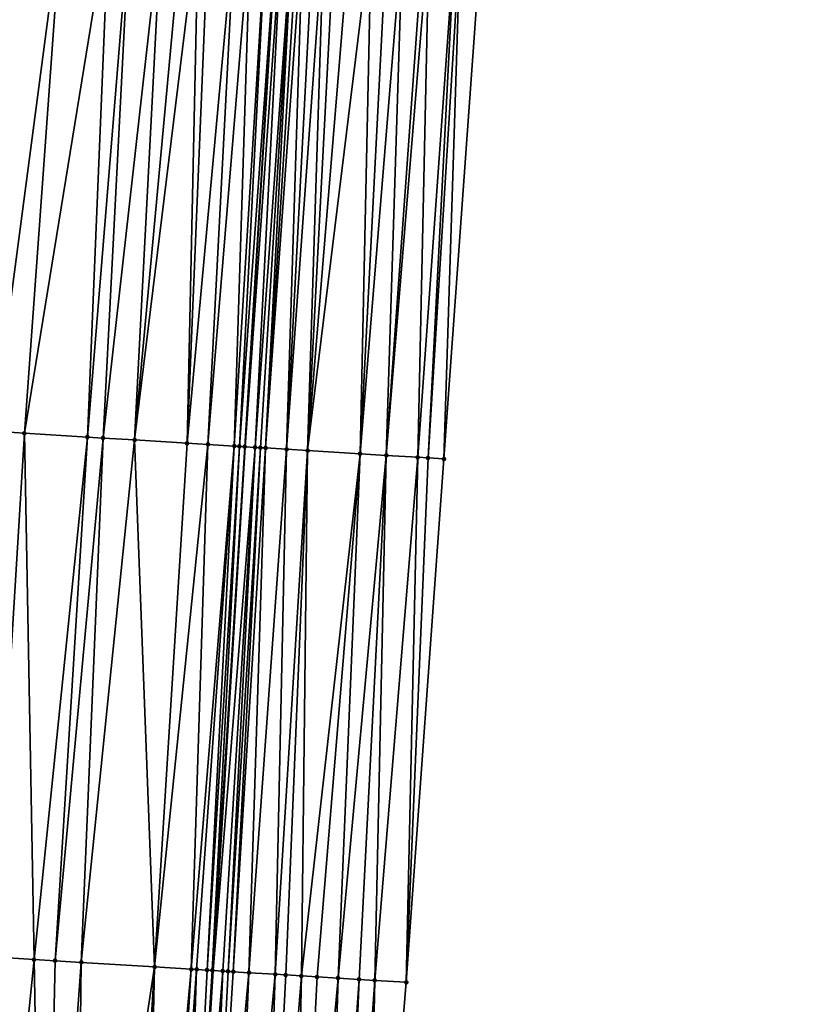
# Model space of a CAD drawing. Header units: feet. Extents: x 2004186 to 2014793, y 836912 to 864902.
# Tile 201 of 256: x 2010593 to 2010623, y 843144 to 843182. Entities that reach past the tile are written whole.
import ezdxf

# ---------------------------------------------------------------- set-up
doc = ezdxf.new("R2010")
doc.units = ezdxf.units.FT
doc.header["$LTSCALE"] = 100
doc.header["$MEASUREMENT"] = 0
for name, color, linetype, lineweight in [('EP_Travel Lane', 5, 'Continuous', 40), ('Road Shots', 4, 'Continuous', 200), ('Road X-Section', 30, 'Continuous', 13)]:
    doc.layers.add(name, color=color, linetype=linetype, lineweight=lineweight)
doc.layers.add('I-77 SB_MM21-27-Surface-Border', color=7, linetype='Continuous')
doc.layers.add('I-77 SB_MM21-27-Surface-TIN', color=7, linetype='Continuous')

msp = doc.modelspace()

# ---------------------------------------------------------------- linework, layer by layer
at = {"layer": 'EP_Travel Lane'}
msp.add_polyline3d([(2010595.861461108, 843065.7632408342, 384.9105813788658), (2010597.080427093, 843085.7127757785, 385.3129092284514), (2010598.301812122, 843105.6559268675, 385.6958026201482), (2010599.525675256, 843125.6110801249, 386.051468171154), (2010600.749727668, 843145.5693195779, 386.4203134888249), (2010601.973813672, 843165.528106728, 386.7846688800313), (2010603.197862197, 843185.4862827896, 387.1621793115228), (2010604.421969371, 843205.445415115, 387.5258237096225), (2010605.646040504, 843225.403959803, 387.9168780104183), (2010606.866975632, 843245.363938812, 388.2906756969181), (2010608.079633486, 843265.3247387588, 388.6773120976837), (2010609.287042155, 843285.2843700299, 389.0644890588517), (2010610.494465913, 843305.2442507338, 389.4270142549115), (2010611.701898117, 843325.2042710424, 389.8116025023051), (2010612.909273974, 843345.1633598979, 390.2029086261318), (2010614.116702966, 843365.1233271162, 390.562807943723), (2010615.324031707, 843385.081637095, 390.938501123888), (2010616.552035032, 843405.029194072, 391.3267892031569)], dxfattribs=at)
at = {"layer": 'I-77 SB_MM21-27-Surface-Border', "color": 3, "linetype": 'ByBlock', "lineweight": -2}
msp.add_polyline3d([(2010623.302710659, 843404.6146482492, 391.0750838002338), (2010622.070041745, 843384.6715023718, 390.6895467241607), (2010620.84244418, 843364.7145325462, 390.3007205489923), (2010620.413247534, 843344.7069849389, 389.9102845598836), (2010618.985991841, 843324.7617183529, 389.5418698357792), (2010618.157527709, 843304.7783699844, 389.1375610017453), (2010617.129468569, 843284.8077509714, 388.7624348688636), (2010615.901773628, 843264.8491981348, 388.3748637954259), (2010614.672236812, 843244.8881377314, 387.9932731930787), (2010613.240412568, 843224.9402080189, 387.6250575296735), (2010612.206920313, 843204.9699725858, 387.2382704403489), (2010610.973759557, 843185.0112751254, 386.8667694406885), (2010609.541055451, 843165.066141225, 386.4932210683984), (2010608.108269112, 843145.1196763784, 386.1438831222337), (2010606.475915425, 843125.1863866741, 385.7869295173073), (2010604.843730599, 843105.2558300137, 385.4837966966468), (2010603.6228613, 843085.3194858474, 385.1158775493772), (2010602.818326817, 843065.3504949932, 384.6602637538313)], dxfattribs=at)
at = {"layer": 'I-77 SB_MM21-27-Surface-TIN', "color": 128, "linetype": 'ByBlock', "lineweight": -2}
for points in [[(2010595.003737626, 843185.9902841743, 387.2860750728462), (2010593.207133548, 843186.1008012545, 387.312577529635), (2010592.373277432, 843166.1185040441, 386.9297264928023)], [(2010595.003737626, 843185.9902841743, 387.2860750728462), (2010592.373277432, 843166.1185040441, 386.9297264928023), (2010593.571014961, 843166.0448498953, 386.9115114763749)], [(2010596.800332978, 843185.8796258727, 387.2672832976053), (2010595.003737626, 843185.9902841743, 387.2860750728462), (2010593.571014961, 843166.0448498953, 386.9115114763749)], [(2010596.800332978, 843185.8796258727, 387.2672832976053), (2010593.571014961, 843166.0448498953, 386.9115114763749), (2010595.966478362, 843165.897352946, 386.8849701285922)], [(2010597.598819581, 843185.8304408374, 387.2591261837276), (2010596.800332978, 843185.8796258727, 387.2672832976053), (2010595.966478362, 843165.897352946, 386.8849701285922)], [(2010597.598819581, 843185.8304408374, 387.2591261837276), (2010595.966478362, 843165.897352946, 386.8849701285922), (2010596.565342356, 843165.8604486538, 386.8799101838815)], [(2010598.796550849, 843185.7566853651, 387.2456849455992), (2010597.598819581, 843185.8304408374, 387.2591261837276), (2010596.565342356, 843165.8604486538, 386.8799101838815)], [(2010598.796550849, 843185.7566853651, 387.2456849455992), (2010596.565342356, 843165.8604486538, 386.8799101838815), (2010597.763076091, 843165.786733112, 386.8649132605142)], [(2010599.595037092, 843185.7074945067, 387.2378457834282), (2010598.796550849, 843185.7566853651, 387.2456849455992), (2010597.763076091, 843165.786733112, 386.8649132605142)], [(2010600.193903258, 843185.670625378, 387.2306551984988), (2010599.595037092, 843185.7074945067, 387.2378457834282), (2010597.763076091, 843165.786733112, 386.8649132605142)], [(2010600.193903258, 843185.670625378, 387.2306551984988), (2010597.763076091, 843165.786733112, 386.8649132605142), (2010599.75929792, 843165.6638566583, 386.8408208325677)], [(2010600.593146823, 843185.646037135, 387.2263432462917), (2010600.193903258, 843185.670625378, 387.2306551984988), (2010599.75929792, 843165.6638566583, 386.8408208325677)], [(2010601.591261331, 843185.5846570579, 387.210620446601), (2010600.593146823, 843185.646037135, 387.2263432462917), (2010599.75929792, 843165.6638566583, 386.8408208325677)], [(2010601.591261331, 843185.5846570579, 387.210620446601), (2010599.75929792, 843165.6638566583, 386.8408208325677), (2010600.557795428, 843165.6148481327, 386.8237376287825)], [(2010602.190133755, 843185.5478892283, 387.1978989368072), (2010601.591261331, 843185.5846570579, 387.210620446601), (2010600.557795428, 843165.6148481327, 386.8237376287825)], [(2010602.190133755, 843185.5478892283, 387.1978989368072), (2010600.557795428, 843165.6148481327, 386.8237376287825), (2010601.555926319, 843165.553733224, 386.7947438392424)], [(2010602.78901125, 843185.5112034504, 387.180697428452), (2010602.190133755, 843185.5478892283, 387.1978989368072), (2010601.555926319, 843165.553733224, 386.7947438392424)], [(2010602.78901125, 843185.5112034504, 387.180697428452), (2010601.555926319, 843165.553733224, 386.7947438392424), (2010601.755553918, 843165.5415332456, 386.7877393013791)], [(2010603.188270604, 843185.4868707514, 387.1624328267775), (2010602.78901125, 843185.5112034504, 387.180697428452), (2010601.755553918, 843165.5415332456, 386.7877393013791)], [(2010603.188270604, 843185.4868707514, 387.1624328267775), (2010601.755553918, 843165.5415332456, 386.7877393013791), (2010601.955176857, 843165.529257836, 386.7846886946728)], [(2010603.188270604, 843185.4868707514, 387.1624328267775), (2010601.955176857, 843165.529257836, 386.7846886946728), (2010601.973813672, 843165.528106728, 386.7846688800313)], [(2010603.188270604, 843185.4868707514, 387.1624328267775), (2010601.973813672, 843165.528106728, 386.7846688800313), (2010603.197862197, 843185.4862827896, 387.1621793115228)], [(2010603.387895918, 843185.4746337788, 387.1571565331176), (2010603.197862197, 843185.4862827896, 387.1621793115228), (2010601.973813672, 843165.528106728, 386.7846688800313)], [(2010603.387895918, 843185.4746337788, 387.1571565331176), (2010601.973813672, 843165.528106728, 386.7846688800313), (2010602.354416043, 843165.5045987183, 386.7842642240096)], [(2010603.787130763, 843185.4499043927, 387.1605509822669), (2010603.387895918, 843185.4746337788, 387.1571565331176), (2010602.354416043, 843165.5045987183, 386.7842642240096)], [(2010603.787130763, 843185.4499043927, 387.1605509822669), (2010602.354416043, 843165.5045987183, 386.7842642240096), (2010602.554038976, 843165.4923231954, 386.7812195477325)], [(2010603.787130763, 843185.4499043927, 387.1605509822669), (2010602.554038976, 843165.4923231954, 386.7812195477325), (2010602.753664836, 843165.4800950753, 386.7756901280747)], [(2010603.986753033, 843185.4376181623, 387.1579641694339), (2010603.787130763, 843185.4499043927, 387.1605509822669), (2010602.753664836, 843165.4800950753, 386.7756901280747)], [(2010604.186380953, 843185.4254233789, 387.1503843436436), (2010603.986753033, 843185.4376181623, 387.1579641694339), (2010602.753664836, 843165.4800950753, 386.7756901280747)], [(2010604.186380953, 843185.4254233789, 387.1503843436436), (2010602.753664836, 843165.4800950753, 386.7756901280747), (2010603.552185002, 843165.4314532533, 386.7393851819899)], [(2010604.585646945, 843185.4011980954, 387.1262548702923), (2010604.186380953, 843185.4254233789, 387.1503843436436), (2010603.552185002, 843165.4314532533, 386.7393851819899)], [(2010604.984905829, 843185.3768577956, 387.1084052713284), (2010604.585646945, 843185.4011980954, 387.1262548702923), (2010603.552185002, 843165.4314532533, 386.7393851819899)], [(2010604.984905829, 843185.3768577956, 387.1084052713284), (2010603.552185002, 843165.4314532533, 386.7393851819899), (2010604.350703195, 843165.3827795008, 386.704753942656)], [(2010605.384167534, 843185.3525631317, 387.088063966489), (2010604.984905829, 843185.3768577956, 387.1084052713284), (2010604.350703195, 843165.3827795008, 386.704753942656)], [(2010605.983048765, 843185.315937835, 387.0675601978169), (2010605.384167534, 843185.3525631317, 387.088063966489), (2010604.350703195, 843165.3827795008, 386.704753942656)], [(2010606.781563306, 843185.2672049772, 387.0347142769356), (2010605.983048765, 843185.315937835, 387.0675601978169), (2010604.350703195, 843165.3827795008, 386.704753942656)], [(2010606.781563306, 843185.2672049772, 387.0347142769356), (2010604.350703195, 843165.3827795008, 386.704753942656), (2010606.346994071, 843165.2610205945, 386.622082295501)], [(2010607.380450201, 843185.2306713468, 387.0092055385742), (2010606.781563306, 843185.2672049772, 387.0347142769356), (2010606.346994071, 843165.2610205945, 386.622082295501)], [(2010607.979333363, 843185.1940773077, 386.9869951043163), (2010607.380450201, 843185.2306713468, 387.0092055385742), (2010606.346994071, 843165.2610205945, 386.622082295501)], [(2010607.979333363, 843185.1940773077, 386.9869951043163), (2010606.346994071, 843165.2610205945, 386.622082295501), (2010607.345136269, 843165.2000886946, 386.5834956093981)], [(2010608.777849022, 843185.1453625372, 386.9531616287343), (2010607.979333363, 843185.1940773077, 386.9869951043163), (2010607.345136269, 843165.2000886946, 386.5834956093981)], [(2010608.977476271, 843185.1331568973, 386.9461745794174), (2010608.777849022, 843185.1453625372, 386.9531616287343), (2010607.345136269, 843165.2000886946, 386.5834956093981)], [(2010608.977476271, 843185.1331568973, 386.9461745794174), (2010607.345136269, 843165.2000886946, 386.5834956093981), (2010608.54290815, 843165.1269905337, 386.536136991)], [(2010609.975619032, 843185.072234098, 386.9054844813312), (2010608.977476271, 843185.1331568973, 386.9461745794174), (2010608.54290815, 843165.1269905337, 386.536136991)], [(2010609.975619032, 843185.072234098, 386.9054844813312), (2010608.54290815, 843165.1269905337, 386.536136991), (2010608.9421692, 843165.10268528, 386.5171637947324)], [(2010610.175245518, 843185.0600161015, 386.8991721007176), (2010609.975619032, 843185.072234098, 386.9054844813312), (2010608.9421692, 843165.10268528, 386.5171637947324)], [(2010610.175245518, 843185.0600161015, 386.8991721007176), (2010608.9421692, 843165.10268528, 386.5171637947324), (2010609.541055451, 843165.066141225, 386.4932210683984)], [(2010610.175245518, 843185.0600161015, 386.8991721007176), (2010609.541055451, 843165.066141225, 386.4932210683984), (2010610.973759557, 843185.0112751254, 386.8667694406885)], [(2010593.571014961, 843166.0448498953, 386.9115114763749), (2010592.373277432, 843166.1185040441, 386.9297264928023), (2010592.337905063, 843146.0869755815, 386.53475880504)], [(2010593.571014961, 843166.0448498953, 386.9115114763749), (2010592.337905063, 843146.0869755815, 386.53475880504), (2010593.934880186, 843145.9886365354, 386.5164880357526)], [(2010595.966478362, 843165.897352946, 386.8849701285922), (2010593.571014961, 843166.0448498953, 386.9115114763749), (2010593.934880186, 843145.9886365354, 386.5164880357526)], [(2010595.966478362, 843165.897352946, 386.8849701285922), (2010593.934880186, 843145.9886365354, 386.5164880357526), (2010594.733361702, 843145.9393691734, 386.5127727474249)], [(2010596.565342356, 843165.8604486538, 386.8799101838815), (2010595.966478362, 843165.897352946, 386.8849701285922), (2010594.733361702, 843145.9393691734, 386.5127727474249)], [(2010596.565342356, 843165.8604486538, 386.8799101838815), (2010594.733361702, 843145.9393691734, 386.5127727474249), (2010595.731472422, 843145.8779278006, 386.5002161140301)], [(2010597.763076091, 843165.786733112, 386.8649132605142), (2010596.565342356, 843165.8604486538, 386.8799101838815), (2010595.731472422, 843145.8779278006, 386.5002161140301)], [(2010597.763076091, 843165.786733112, 386.8649132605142), (2010595.731472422, 843145.8779278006, 386.5002161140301), (2010598.52618261, 843145.7058947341, 386.4649037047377)], [(2010599.75929792, 843165.6638566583, 386.8408208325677), (2010597.763076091, 843165.786733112, 386.8649132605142), (2010598.52618261, 843145.7058947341, 386.4649037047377)], [(2010600.557795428, 843165.6148481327, 386.8237376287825), (2010599.75929792, 843165.6638566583, 386.8408208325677), (2010598.52618261, 843145.7058947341, 386.4649037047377)], [(2010600.557795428, 843165.6148481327, 386.8237376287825), (2010598.52618261, 843145.7058947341, 386.4649037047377), (2010599.923543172, 843145.6199667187, 386.4423437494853)], [(2010601.555926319, 843165.553733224, 386.7947438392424), (2010600.557795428, 843165.6148481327, 386.8237376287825), (2010599.923543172, 843145.6199667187, 386.4423437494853)], [(2010601.555926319, 843165.553733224, 386.7947438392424), (2010599.923543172, 843145.6199667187, 386.4423437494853), (2010600.123167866, 843145.6077197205, 386.4375457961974)], [(2010601.555926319, 843165.553733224, 386.7947438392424), (2010600.123167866, 843145.6077197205, 386.4375457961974), (2010600.522423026, 843145.5833191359, 386.4227749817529)], [(2010601.755553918, 843165.5415332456, 386.7877393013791), (2010601.555926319, 843165.553733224, 386.7947438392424), (2010600.522423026, 843145.5833191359, 386.4227749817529)], [(2010601.755553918, 843165.5415332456, 386.7877393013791), (2010600.522423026, 843145.5833191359, 386.4227749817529), (2010600.722045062, 843145.5710291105, 386.4203606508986)], [(2010601.955176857, 843165.529257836, 386.7846886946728), (2010601.755553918, 843165.5415332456, 386.7877393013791), (2010600.722045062, 843145.5710291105, 386.4203606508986)], [(2010601.955176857, 843165.529257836, 386.7846886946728), (2010600.722045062, 843145.5710291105, 386.4203606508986), (2010601.973813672, 843165.528106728, 386.7846688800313)], [(2010600.722045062, 843145.5710291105, 386.4203606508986), (2010600.749727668, 843145.5693195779, 386.4203134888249), (2010601.973813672, 843165.528106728, 386.7846688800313)], [(2010602.354416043, 843165.5045987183, 386.7842642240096), (2010601.973813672, 843165.528106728, 386.7846688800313), (2010600.749727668, 843145.5693195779, 386.4203134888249)], [(2010602.354416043, 843165.5045987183, 386.7842642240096), (2010600.749727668, 843145.5693195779, 386.4203134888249), (2010601.121284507, 843145.546374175, 386.4196804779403)], [(2010602.354416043, 843165.5045987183, 386.7842642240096), (2010601.121284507, 843145.546374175, 386.4196804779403), (2010601.320907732, 843145.5341033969, 386.4161998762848)], [(2010602.554038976, 843165.4923231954, 386.7812195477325), (2010602.354416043, 843165.5045987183, 386.7842642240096), (2010601.320907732, 843145.5341033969, 386.4161998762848)], [(2010602.554038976, 843165.4923231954, 386.7812195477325), (2010601.320907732, 843145.5341033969, 386.4161998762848), (2010601.520534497, 843145.5218899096, 386.4095454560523)], [(2010602.753664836, 843165.4800950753, 386.7756901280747), (2010602.554038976, 843165.4923231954, 386.7812195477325), (2010601.520534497, 843145.5218899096, 386.4095454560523)], [(2010602.753664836, 843165.4800950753, 386.7756901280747), (2010601.520534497, 843145.5218899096, 386.4095454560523), (2010602.119425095, 843145.4854162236, 386.3803430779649)], [(2010603.552185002, 843165.4314532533, 386.7393851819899), (2010602.753664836, 843165.4800950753, 386.7756901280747), (2010602.119425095, 843145.4854162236, 386.3803430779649)], [(2010603.552185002, 843165.4314532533, 386.7393851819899), (2010602.119425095, 843145.4854162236, 386.3803430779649), (2010603.11756979, 843145.4245247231, 386.3373244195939)], [(2010604.350703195, 843165.3827795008, 386.704753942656), (2010603.552185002, 843165.4314532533, 386.7393851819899), (2010603.11756979, 843145.4245247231, 386.3373244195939)], [(2010604.350703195, 843165.3827795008, 386.704753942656), (2010603.11756979, 843145.4245247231, 386.3373244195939), (2010603.516825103, 843145.4001266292, 386.322415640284)], [(2010604.350703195, 843165.3827795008, 386.704753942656), (2010603.516825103, 843145.4001266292, 386.322415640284), (2010604.115711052, 843145.3635776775, 386.2973828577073)], [(2010606.346994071, 843165.2610205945, 386.622082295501), (2010604.350703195, 843165.3827795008, 386.704753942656), (2010604.115711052, 843145.3635776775, 386.2973828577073)], [(2010606.346994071, 843165.2610205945, 386.622082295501), (2010604.115711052, 843145.3635776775, 386.2973828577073), (2010604.714595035, 843145.3269969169, 386.2741122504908)], [(2010606.346994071, 843165.2610205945, 386.622082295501), (2010604.714595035, 843145.3269969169, 386.2741122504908), (2010605.51310202, 843145.2781417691, 386.2475609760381)], [(2010607.345136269, 843165.2000886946, 386.5834956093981), (2010606.346994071, 843165.2610205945, 386.622082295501), (2010605.51310202, 843145.2781417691, 386.2475609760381)], [(2010607.345136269, 843165.2000886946, 386.5834956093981), (2010605.51310202, 843145.2781417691, 386.2475609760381), (2010606.311615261, 843145.229387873, 386.215400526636)], [(2010607.345136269, 843165.2000886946, 386.5834956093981), (2010606.311615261, 843145.229387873, 386.215400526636), (2010606.910498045, 843145.1927877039, 386.1932051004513)], [(2010608.54290815, 843165.1269905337, 386.536136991), (2010607.345136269, 843165.2000886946, 386.5834956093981), (2010606.910498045, 843145.1927877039, 386.1932051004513)], [(2010608.54290815, 843165.1269905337, 386.536136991), (2010606.910498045, 843145.1927877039, 386.1932051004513), (2010608.108269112, 843145.1196763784, 386.1438831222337)], [(2010608.9421692, 843165.10268528, 386.5171637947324), (2010608.54290815, 843165.1269905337, 386.536136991), (2010608.108269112, 843145.1196763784, 386.1438831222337)], [(2010608.9421692, 843165.10268528, 386.5171637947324), (2010608.108269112, 843145.1196763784, 386.1438831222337), (2010609.541055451, 843165.066141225, 386.4932210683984)], [(2010593.934880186, 843145.9886365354, 386.5164880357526), (2010592.337905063, 843146.0869755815, 386.53475880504), (2010591.903290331, 843126.0800548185, 386.1621231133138)], [(2010593.934880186, 843145.9886365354, 386.5164880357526), (2010591.903290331, 843126.0800548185, 386.1621231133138), (2010594.298748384, 843125.9324712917, 386.138564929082)], [(2010594.733361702, 843145.9393691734, 386.5127727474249), (2010593.934880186, 843145.9886365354, 386.5164880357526), (2010594.298748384, 843125.9324712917, 386.138564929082)], [(2010595.731472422, 843145.8779278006, 386.5002161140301), (2010594.733361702, 843145.9393691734, 386.5127727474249), (2010594.298748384, 843125.9324712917, 386.138564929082)], [(2010595.731472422, 843145.8779278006, 386.5002161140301), (2010594.298748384, 843125.9324712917, 386.138564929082), (2010595.496478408, 843125.8586956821, 386.125879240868)], [(2010598.52618261, 843145.7058947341, 386.4649037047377), (2010595.731472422, 843145.8779278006, 386.5002161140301), (2010595.496478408, 843125.8586956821, 386.125879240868)], [(2010598.52618261, 843145.7058947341, 386.4649037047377), (2010595.496478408, 843125.8586956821, 386.125879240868), (2010597.293073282, 843125.748029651, 386.106997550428)], [(2010598.52618261, 843145.7058947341, 386.4649037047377), (2010597.293073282, 843125.748029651, 386.106997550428), (2010598.091565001, 843125.6989274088, 386.0939665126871)], [(2010599.923543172, 843145.6199667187, 386.4423437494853), (2010598.52618261, 843145.7058947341, 386.4649037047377), (2010598.091565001, 843125.6989274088, 386.0939665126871)], [(2010599.923543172, 843145.6199667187, 386.4423437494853), (2010598.091565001, 843125.6989274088, 386.0939665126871), (2010598.69044155, 843125.6622263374, 386.0771435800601)], [(2010600.123167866, 843145.6077197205, 386.4375457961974), (2010599.923543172, 843145.6199667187, 386.4423437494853), (2010598.69044155, 843125.6622263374, 386.0771435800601)], [(2010600.123167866, 843145.6077197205, 386.4375457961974), (2010598.69044155, 843125.6622263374, 386.0771435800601), (2010599.488946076, 843125.6133313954, 386.0524781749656)], [(2010600.522423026, 843145.5833191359, 386.4227749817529), (2010600.123167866, 843145.6077197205, 386.4375457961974), (2010599.488946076, 843125.6133313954, 386.0524781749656)], [(2010600.722045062, 843145.5710291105, 386.4203606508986), (2010600.522423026, 843145.5833191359, 386.4227749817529), (2010599.488946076, 843125.6133313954, 386.0524781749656)], [(2010600.722045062, 843145.5710291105, 386.4203606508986), (2010599.488946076, 843125.6133313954, 386.0524781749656), (2010599.525675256, 843125.6110801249, 386.051468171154)], [(2010600.722045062, 843145.5710291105, 386.4203606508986), (2010599.525675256, 843125.6110801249, 386.051468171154), (2010600.749727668, 843145.5693195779, 386.4203134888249)], [(2010601.121284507, 843145.546374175, 386.4196804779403), (2010600.749727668, 843145.5693195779, 386.4203134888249), (2010599.525675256, 843125.6110801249, 386.051468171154)], [(2010601.121284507, 843145.546374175, 386.4196804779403), (2010599.525675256, 843125.6110801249, 386.051468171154), (2010600.287447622, 843125.5643882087, 386.0305204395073)], [(2010601.320907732, 843145.5341033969, 386.4161998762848), (2010601.121284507, 843145.546374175, 386.4196804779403), (2010600.287447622, 843125.5643882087, 386.0305204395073)], [(2010601.520534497, 843145.5218899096, 386.4095454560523), (2010601.320907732, 843145.5341033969, 386.4161998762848), (2010600.287447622, 843125.5643882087, 386.0305204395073)], [(2010602.119425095, 843145.4854162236, 386.3803430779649), (2010601.520534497, 843145.5218899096, 386.4095454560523), (2010600.287447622, 843125.5643882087, 386.0305204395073)], [(2010602.119425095, 843145.4854162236, 386.3803430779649), (2010600.287447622, 843125.5643882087, 386.0305204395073), (2010601.285591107, 843125.5034771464, 385.9880366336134)], [(2010603.11756979, 843145.4245247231, 386.3373244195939), (2010602.119425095, 843145.4854162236, 386.3803430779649), (2010601.285591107, 843125.5034771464, 385.9880366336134)], [(2010603.11756979, 843145.4245247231, 386.3373244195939), (2010601.285591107, 843125.5034771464, 385.9880366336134), (2010602.483364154, 843125.4303978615, 385.9362709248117)], [(2010603.516825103, 843145.4001266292, 386.322415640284), (2010603.11756979, 843145.4245247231, 386.3373244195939), (2010602.483364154, 843125.4303978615, 385.9362709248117)], [(2010604.115711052, 843145.3635776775, 386.2973828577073), (2010603.516825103, 843145.4001266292, 386.322415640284), (2010602.483364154, 843125.4303978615, 385.9362709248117)], [(2010604.115711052, 843145.3635776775, 386.2973828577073), (2010602.483364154, 843125.4303978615, 385.9362709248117), (2010603.681133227, 843125.357254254, 385.8881152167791)], [(2010604.714595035, 843145.3269969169, 386.2741122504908), (2010604.115711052, 843145.3635776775, 386.2973828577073), (2010603.681133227, 843125.357254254, 385.8881152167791)], [(2010605.51310202, 843145.2781417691, 386.2475609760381), (2010604.714595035, 843145.3269969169, 386.2741122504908), (2010603.681133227, 843125.357254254, 385.8881152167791)], [(2010605.51310202, 843145.2781417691, 386.2475609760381), (2010603.681133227, 843125.357254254, 385.8881152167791), (2010604.878890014, 843125.2839118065, 385.8511190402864)], [(2010606.311615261, 843145.229387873, 386.215400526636), (2010605.51310202, 843145.2781417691, 386.2475609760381), (2010604.878890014, 843125.2839118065, 385.8511190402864)], [(2010606.311615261, 843145.229387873, 386.215400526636), (2010604.878890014, 843125.2839118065, 385.8511190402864), (2010605.477774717, 843125.2473426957, 385.8268900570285)], [(2010606.910498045, 843145.1927877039, 386.1932051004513), (2010606.311615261, 843145.229387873, 386.215400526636), (2010605.477774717, 843125.2473426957, 385.8268900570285)], [(2010606.910498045, 843145.1927877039, 386.1932051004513), (2010605.477774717, 843125.2473426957, 385.8268900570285), (2010606.076660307, 843125.2107879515, 385.801854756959)], [(2010606.910498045, 843145.1927877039, 386.1932051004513), (2010606.076660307, 843125.2107879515, 385.801854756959), (2010606.475915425, 843125.1863866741, 385.7869295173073)], [(2010606.910498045, 843145.1927877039, 386.1932051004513), (2010606.475915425, 843125.1863866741, 385.7869295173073), (2010608.108269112, 843145.1196763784, 386.1438831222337)]]:
    msp.add_3dface(points, dxfattribs=at)
at = {"layer": 'Road Shots', "lineweight": 100}
for p in [(2010593.571014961, 843166.0448498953, 386.9115114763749), (2010595.966478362, 843165.897352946, 386.8849701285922), (2010596.565342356, 843165.8604486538, 386.8799101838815), (2010597.763076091, 843165.786733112, 386.8649132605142), (2010599.75929792, 843165.6638566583, 386.8408208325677), (2010600.557795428, 843165.6148481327, 386.8237376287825), (2010601.555926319, 843165.553733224, 386.7947438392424), (2010601.755553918, 843165.5415332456, 386.7877393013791), (2010601.955176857, 843165.529257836, 386.7846886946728), (2010602.354416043, 843165.5045987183, 386.7842642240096), (2010602.554038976, 843165.4923231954, 386.7812195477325), (2010602.753664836, 843165.4800950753, 386.7756901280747), (2010603.552185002, 843165.4314532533, 386.7393851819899), (2010604.350703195, 843165.3827795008, 386.704753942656), (2010606.346994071, 843165.2610205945, 386.622082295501), (2010607.345136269, 843165.2000886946, 386.5834956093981), (2010608.54290815, 843165.1269905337, 386.536136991), (2010608.9421692, 843165.10268528, 386.5171637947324), (2010609.541055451, 843165.066141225, 386.4932210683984), (2010593.934880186, 843145.9886365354, 386.5164880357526), (2010594.733361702, 843145.9393691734, 386.5127727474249), (2010595.731472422, 843145.8779278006, 386.5002161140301), (2010598.52618261, 843145.7058947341, 386.4649037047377), (2010599.923543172, 843145.6199667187, 386.4423437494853), (2010600.123167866, 843145.6077197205, 386.4375457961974), (2010600.522423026, 843145.5833191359, 386.4227749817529), (2010600.722045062, 843145.5710291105, 386.4203606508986), (2010601.121284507, 843145.546374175, 386.4196804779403), (2010601.320907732, 843145.5341033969, 386.4161998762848), (2010601.520534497, 843145.5218899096, 386.4095454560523), (2010602.119425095, 843145.4854162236, 386.3803430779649), (2010603.11756979, 843145.4245247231, 386.3373244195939), (2010603.516825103, 843145.4001266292, 386.322415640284), (2010604.115711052, 843145.3635776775, 386.2973828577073), (2010604.714595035, 843145.3269969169, 386.2741122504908), (2010605.51310202, 843145.2781417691, 386.2475609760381), (2010606.311615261, 843145.229387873, 386.215400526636), (2010606.910498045, 843145.1927877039, 386.1932051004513), (2010608.108269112, 843145.1196763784, 386.1438831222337)]:
    msp.add_point(p, dxfattribs=at)
at = {"layer": 'Road X-Section', "extrusion": (0.06165677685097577, 0.9979144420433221, 0.01911042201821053), "elevation": 965381.686384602, "flags": 128}
msp.add_lwpolyline([(-1954737.242642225, -18065.79939893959), (-1954739.442642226, -18065.71394538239), (-1954740.242642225, -18065.68439236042), (-1954741.242642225, -18065.63801242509), (-1954741.442642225, -18065.63035513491), (-1954741.642642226, -18065.62520833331), (-1954741.842642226, -18065.62411448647), (-1954742.042642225, -18065.62837505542), (-1954742.242642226, -18065.63501857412), (-1954742.442642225, -18065.6374036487), (-1954742.642642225, -18065.63383480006), (-1954743.042642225, -18065.6194934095), (-1954743.642642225, -18065.60434668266), (-1954744.042642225, -18065.59318434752), (-1954744.842642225, -18065.57869872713), (-1954746.442642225, -18065.54537912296), (-1954747.642642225, -18065.52521272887), (-1954749.442642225, -18065.49678656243), (-1954751.042642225, -18065.46118051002), (-1954752.242642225, -18065.4419217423), (-1954753.242642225, -18065.41794860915), (-1954753.842642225, -18065.40580959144), (-1954754.442642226, -18065.40028109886), (-1954755.242642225, -18065.38176981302), (-1954755.842642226, -18065.35915614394), (-1954756.242642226, -18065.3503860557), (-1954757.842642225, -18065.3286112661), (-1954759.042642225, -18065.30926214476), (-1954759.642642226, -18065.30181553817), (-1954760.842642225, -18065.27292104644), (-1954762.442642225, -18065.25122557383), (-1954764.442642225, -18065.21559971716), (-1954765.642642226, -18065.18993740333), (-1954766.242642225, -18065.18431756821), (-1954766.842642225, -18065.18193886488), (-1954767.842642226, -18065.19472125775), (-1954769.242642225, -18065.22079386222), (-1954770.442642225, -18065.23901220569), (-1954772.842642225, -18065.26555840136), (-1954773.442642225, -18065.27061927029), (-1954774.642642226, -18065.28561893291), (-1954776.642642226, -18065.30971576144), (-1954777.442642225, -18065.32680208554), (-1954778.442642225, -18065.35580117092), (-1954778.642642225, -18065.36280698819), (-1954778.842642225, -18065.3658581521), (-1954779.242642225, -18065.36628270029), (-1954779.442642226, -18065.36932793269), (-1954779.642642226, -18065.37485836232), (-1954780.442642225, -18065.41116993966), (-1954781.242642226, -18065.44580750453), (-1954783.242642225, -18065.528494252), (-1954784.242642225, -18065.56708798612), (-1954785.442642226, -18065.61445525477), (-1954785.842642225, -18065.63343191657), (-1954786.442642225, -18065.65737901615)], dxfattribs=at)
at = {"layer": 'Road X-Section', "extrusion": (0.06165795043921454, 0.9979335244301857, 0.01808253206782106), "elevation": 965379.7384362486, "flags": 128}
msp.add_lwpolyline([(-1954737.847875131, -17073.31523096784), (-1954739.847875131, -17073.2407715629), (-1954741.047875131, -17073.19369690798), (-1954741.447875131, -17073.17833693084), (-1954741.847875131, -17073.16754429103), (-1954743.647875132, -17073.13856195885), (-1954744.847875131, -17073.11403374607), (-1954746.847875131, -17073.07469940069), (-1954748.047875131, -17073.05427194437), (-1954750.847875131, -17073.00303922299), (-1954753.447875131, -17072.94615696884), (-1954754.047875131, -17072.93964164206), (-1954754.447875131, -17072.93666021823), (-1954754.647875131, -17072.93202390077), (-1954755.647875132, -17072.89420647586), (-1954756.047875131, -17072.88398369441), (-1954757.447875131, -17072.86197914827), (-1954758.047875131, -17072.85515921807), (-1954760.647875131, -17072.80742612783), (-1954761.447875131, -17072.79763804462), (-1954762.247875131, -17072.78311827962), (-1954762.847875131, -17072.77364644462), (-1954765.647875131, -17072.72090004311), (-1954766.447875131, -17072.71124965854), (-1954766.847875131, -17072.71012230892), (-1954767.247875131, -17072.71398492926), (-1954769.247875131, -17072.74972289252), (-1954770.447875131, -17072.76675657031), (-1954772.047875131, -17072.78503032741), (-1954772.847875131, -17072.78874622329), (-1954773.847875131, -17072.80130491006), (-1954776.647875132, -17072.83662309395), (-1954778.047875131, -17072.85918673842), (-1954778.247875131, -17072.86398547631), (-1954778.647875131, -17072.87875870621), (-1954778.847875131, -17072.88117343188), (-1954779.247875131, -17072.88185371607), (-1954779.447875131, -17072.8853348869), (-1954779.647875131, -17072.89199039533), (-1954780.247875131, -17072.92119754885), (-1954781.247875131, -17072.96422324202), (-1954781.647875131, -17072.97913445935), (-1954782.247875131, -17073.00417133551), (-1954782.847875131, -17073.02744574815), (-1954783.647875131, -17073.05400136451), (-1954784.447875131, -17073.08616707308), (-1954785.047875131, -17073.10836612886), (-1954786.247875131, -17073.15769617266)], dxfattribs=at)

doc.saveas('drawing.dxf')
